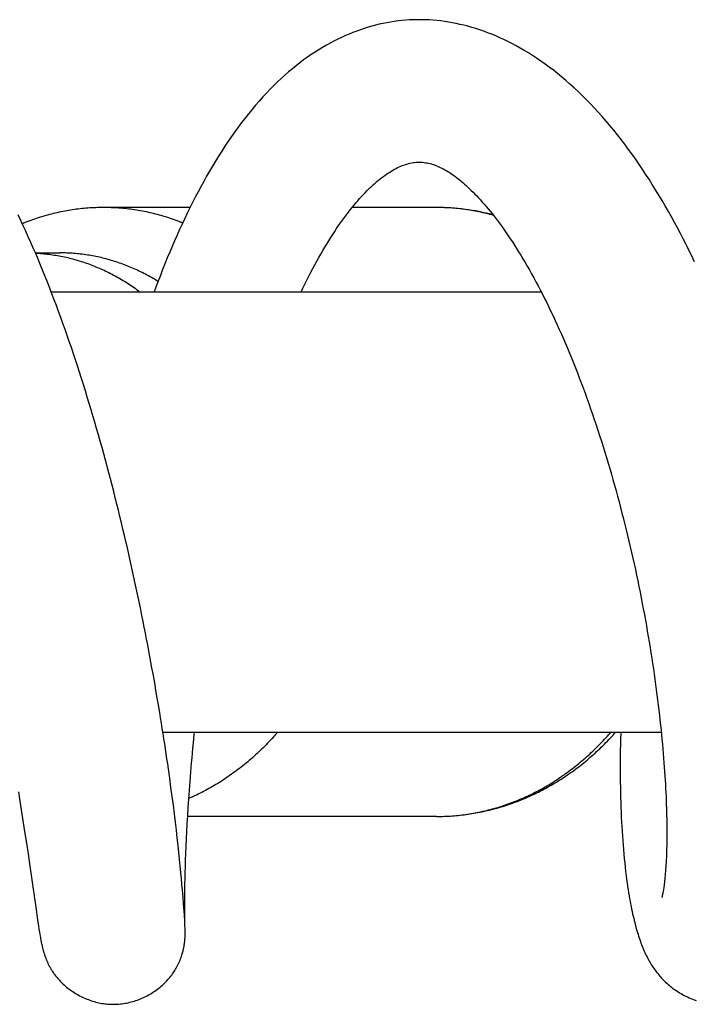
# Model space of a CAD drawing. Header units: millimetres. Extents: x 259 to 1803, y -542 to 1902.
# Tile 62 of 127: x 1589 to 1615, y -64 to -26. Entities that reach past the tile are written whole.
import ezdxf

# ---------------------------------------------------------------- set-up
doc = ezdxf.new("R2010")
doc.units = ezdxf.units.MM
doc.header["$LTSCALE"] = 30.734
doc.layers.get('0').update_dxf_attribs({"linetype": 'CONTINUOUS'})

msp = doc.modelspace()

# ---------------------------------------------------------------- linework, layer by layer
at = {"color": 7, "linetype": 'CONTINUOUS'}
for p, q in [((1595.843, -33.72), (1592.502, -33.72)), ((1605.363, -33.72), (1602.101, -33.72)), ((1589.873, -35.47), (1590.824, -35.47)), ((1590.483, -36.97), (1609.4, -36.97)), ((1594.795, -53.97), (1614.035, -53.97)), ((1595.992, -54.205), (1596.015, -53.97)), ((1595.059, -55.747), (1595.007, -55.379)), ((1595.108, -56.104), (1595.059, -55.747)), ((1595.155, -56.452), (1595.108, -56.104)), ((1589.216, -56.276), (1589.273, -56.625)), ((1595.199, -56.79), (1595.155, -56.452)), ((1589.273, -56.625), (1589.328, -56.967)), ((1589.328, -56.967), (1589.382, -57.304)), ((1595.24, -57.118), (1595.199, -56.79)), ((1589.382, -57.304), (1589.433, -57.633)), ((1595.279, -57.437), (1595.24, -57.118)), ((1595.736, -57.501), (1595.754, -57.192)), ((1605.363, -57.22), (1595.752, -57.22)), ((1589.433, -57.633), (1589.481, -57.949)), ((1595.316, -57.748), (1595.279, -57.437)), ((1595.351, -58.048), (1595.316, -57.748)), ((1595.72, -57.8), (1595.736, -57.501)), ((1589.481, -57.949), (1589.527, -58.25)), ((1595.383, -58.338), (1595.351, -58.048)), ((1595.693, -58.373), (1595.706, -58.091)), ((1595.706, -58.091), (1595.72, -57.8)), ((1589.527, -58.25), (1589.59, -58.669)), ((1595.413, -58.617), (1595.383, -58.338)), ((1595.681, -58.647), (1595.693, -58.373)), ((1589.59, -58.669), (1589.645, -59.046)), ((1595.441, -58.885), (1595.413, -58.617)), ((1595.467, -59.142), (1595.441, -58.885)), ((1595.672, -58.911), (1595.681, -58.647)), ((1589.645, -59.046), (1589.709, -59.485)), ((1595.491, -59.387), (1595.467, -59.142)), ((1595.656, -59.399), (1595.663, -59.162)), ((1595.663, -59.162), (1595.672, -58.911)), ((1595.513, -59.619), (1595.491, -59.387)), ((1595.533, -59.84), (1595.513, -59.619)), ((1595.647, -59.821), (1595.651, -59.619)), ((1595.651, -59.619), (1595.656, -59.399)), ((1589.786, -60.023), (1589.808, -60.177)), ((1595.551, -60.05), (1595.533, -59.84)), ((1595.641, -60.161), (1595.643, -60.001)), ((1595.643, -60.001), (1595.647, -59.821)), ((1589.808, -60.177), (1589.838, -60.388)), ((1595.575, -60.338), (1595.551, -60.05)), ((1595.594, -60.59), (1595.575, -60.338)), ((1595.637, -60.559), (1595.639, -60.373)), ((1595.639, -60.373), (1595.641, -60.161)), ((1595.614, -60.873), (1595.594, -60.59)), ((1595.637, -60.723), (1595.637, -60.559)), ((1595.637, -60.867), (1595.637, -60.723)), ((1589.898, -60.81), (1589.959, -61.227)), ((1595.625, -61.041), (1595.614, -60.865)), ((1595.639, -61.265), (1595.625, -61.031)), ((1595.638, -61.033), (1595.637, -60.867)), ((1595.64, -61.171), (1595.638, -61.033)), ((1595.641, -61.274), (1595.64, -61.164)), ((1589.959, -61.227), (1589.992, -61.443)), ((1589.992, -61.443), (1590.011, -61.569)), ((1595.644, -61.362), (1595.638, -61.252)), ((1595.643, -61.348), (1595.641, -61.258)), ((1595.648, -61.45), (1595.643, -61.359)), ((1595.652, -61.546), (1595.648, -61.448)), ((1595.653, -61.573), (1595.651, -61.533)), ((1590.011, -61.569), (1590.03, -61.685)), ((1590.03, -61.685), (1590.044, -61.767)), ((1590.044, -61.767), (1590.057, -61.844)), ((1590.057, -61.844), (1590.066, -61.894)), ((1590.066, -61.894), (1590.075, -61.942)), ((1595.651, -61.903), (1595.652, -61.881)), ((1595.652, -61.881), (1595.653, -61.86)), ((1595.654, -61.607), (1595.653, -61.567)), ((1595.653, -61.86), (1595.654, -61.841)), ((1595.655, -61.634), (1595.654, -61.606)), ((1595.655, -61.66), (1595.654, -61.626)), ((1595.654, -61.823), (1595.655, -61.806)), ((1595.654, -61.841), (1595.654, -61.823)), ((1595.655, -61.677), (1595.655, -61.66)), ((1595.656, -61.694), (1595.655, -61.677)), ((1595.655, -61.774), (1595.656, -61.76)), ((1595.655, -61.789), (1595.655, -61.774)), ((1595.655, -61.806), (1595.655, -61.789)), ((1595.656, -61.713), (1595.656, -61.694)), ((1595.656, -61.729), (1595.656, -61.713)), ((1595.656, -61.746), (1595.656, -61.729)), ((1595.656, -61.76), (1595.656, -61.746)), ((1590.075, -61.942), (1590.084, -61.989)), ((1590.084, -61.989), (1590.093, -62.035)), ((1590.093, -62.035), (1590.102, -62.08)), ((1590.102, -62.08), (1590.111, -62.124)), ((1590.111, -62.124), (1590.12, -62.167)), ((1590.12, -62.167), (1590.13, -62.21))]:
    msp.add_line(p, q, dxfattribs=at)
for points in [[(1604.692, -26.471), (1604.593, -26.471), (1604.449, -26.475), (1604.305, -26.482), (1604.161, -26.492), (1604.017, -26.505), (1603.873, -26.521), (1603.729, -26.54), (1603.584, -26.562), (1603.44, -26.587), (1603.295, -26.616), (1603.15, -26.648), (1603.005, -26.683), (1602.86, -26.722), (1602.714, -26.764), (1602.569, -26.809), (1602.423, -26.857), (1602.277, -26.909), (1602.132, -26.965), (1601.986, -27.024), (1601.84, -27.086), (1601.693, -27.152), (1601.547, -27.222), (1601.401, -27.296), (1601.254, -27.373), (1601.107, -27.454), (1600.961, -27.539), (1600.814, -27.629), (1600.668, -27.722), (1600.521, -27.818), (1600.375, -27.919), (1600.23, -28.024), (1600.084, -28.133), (1599.94, -28.246), (1599.795, -28.363), (1599.651, -28.484), (1599.508, -28.609), (1599.364, -28.739), (1599.221, -28.873), (1599.078, -29.012), (1598.936, -29.155), (1598.794, -29.303), (1598.654, -29.454), (1598.513, -29.61), (1598.375, -29.77), (1598.237, -29.933), (1598.101, -30.1), (1597.966, -30.27), (1597.833, -30.444), (1597.701, -30.62), (1597.571, -30.799), (1597.443, -30.981), (1597.316, -31.165), (1597.192, -31.352), (1597.069, -31.541), (1596.948, -31.732), (1596.828, -31.925), (1596.711, -32.12), (1596.595, -32.317), (1596.482, -32.515), (1596.37, -32.715), (1596.26, -32.915), (1596.152, -33.117), (1596.046, -33.32), (1595.941, -33.525), (1595.838, -33.73), (1595.737, -33.938), (1595.637, -34.147), (1595.538, -34.358), (1595.44, -34.571), (1595.343, -34.786), (1595.247, -35.002), (1595.153, -35.221), (1595.059, -35.441), (1594.967, -35.663), (1594.876, -35.887), (1594.786, -36.111), (1594.697, -36.338), (1594.609, -36.565), (1594.523, -36.794), (1594.458, -36.97)], [(1614.773, -34.719), (1614.66, -34.505), (1614.545, -34.292), (1614.428, -34.08), (1614.31, -33.869), (1614.19, -33.659), (1614.068, -33.45), (1613.944, -33.242), (1613.818, -33.035), (1613.69, -32.83), (1613.562, -32.627), (1613.431, -32.427), (1613.3, -32.229), (1613.167, -32.034), (1613.034, -31.841), (1612.898, -31.651), (1612.762, -31.464), (1612.624, -31.279), (1612.484, -31.096), (1612.342, -30.915), (1612.198, -30.736), (1612.053, -30.56), (1611.905, -30.385), (1611.755, -30.213), (1611.604, -30.044), (1611.451, -29.878), (1611.297, -29.716), (1611.142, -29.556), (1610.985, -29.4), (1610.828, -29.248), (1610.669, -29.1), (1610.51, -28.956), (1610.35, -28.816), (1610.19, -28.68), (1610.029, -28.549), (1609.869, -28.422), (1609.708, -28.299), (1609.547, -28.181), (1609.386, -28.067), (1609.225, -27.957), (1609.065, -27.852), (1608.905, -27.752), (1608.746, -27.656), (1608.588, -27.564), (1608.43, -27.477), (1608.272, -27.393), (1608.115, -27.314), (1607.957, -27.238), (1607.801, -27.166), (1607.644, -27.098), (1607.489, -27.034), (1607.333, -26.973), (1607.179, -26.916), (1607.025, -26.863), (1606.871, -26.813), (1606.719, -26.767), (1606.567, -26.725), (1606.415, -26.686), (1606.265, -26.65), (1606.115, -26.618), (1605.965, -26.589), (1605.817, -26.563), (1605.669, -26.54), (1605.521, -26.521), (1605.375, -26.505), (1605.229, -26.492), (1605.083, -26.482), (1604.938, -26.475), (1604.794, -26.472), (1604.692, -26.471)], [(1600.134, -36.97), (1600.199, -36.835), (1600.276, -36.676), (1600.353, -36.52), (1600.431, -36.367), (1600.508, -36.217), (1600.585, -36.07), (1600.662, -35.926), (1600.739, -35.786), (1600.815, -35.649), (1600.892, -35.515), (1600.968, -35.383), (1601.044, -35.254), (1601.12, -35.128), (1601.197, -35.004), (1601.273, -34.882), (1601.35, -34.762), (1601.427, -34.645), (1601.503, -34.531), (1601.58, -34.419), (1601.656, -34.31), (1601.732, -34.204), (1601.807, -34.101), (1601.882, -34.001), (1601.956, -33.903), (1602.03, -33.808), (1602.104, -33.716), (1602.177, -33.627), (1602.249, -33.541), (1602.321, -33.457), (1602.392, -33.377), (1602.463, -33.299), (1602.533, -33.224), (1602.601, -33.151), (1602.669, -33.082), (1602.736, -33.015), (1602.801, -32.952), (1602.866, -32.891), (1602.93, -32.832), (1602.993, -32.776), (1603.056, -32.721), (1603.119, -32.668), (1603.183, -32.617), (1603.246, -32.567), (1603.309, -32.519), (1603.371, -32.474), (1603.433, -32.431), (1603.494, -32.389), (1603.555, -32.35), (1603.615, -32.312), (1603.676, -32.277), (1603.736, -32.243), (1603.796, -32.211), (1603.856, -32.181), (1603.916, -32.152), (1603.976, -32.126), (1604.036, -32.102), (1604.095, -32.079), (1604.155, -32.059), (1604.214, -32.041), (1604.273, -32.025), (1604.332, -32.01), (1604.391, -31.998), (1604.451, -31.988), (1604.511, -31.981), (1604.573, -31.975), (1604.638, -31.972), (1604.693, -31.971)], [(1604.693, -31.971), (1604.749, -31.972), (1604.814, -31.975), (1604.876, -31.981), (1604.937, -31.989), (1604.996, -31.998), (1605.054, -32.01), (1605.111, -32.023), (1605.167, -32.039), (1605.224, -32.056), (1605.28, -32.075), (1605.336, -32.096), (1605.393, -32.118), (1605.449, -32.143), (1605.506, -32.169), (1605.564, -32.198), (1605.621, -32.228), (1605.678, -32.259), (1605.734, -32.292), (1605.79, -32.325), (1605.845, -32.36), (1605.901, -32.397), (1605.956, -32.435), (1606.013, -32.474), (1606.071, -32.516), (1606.129, -32.56), (1606.189, -32.607), (1606.249, -32.655), (1606.31, -32.705), (1606.373, -32.758), (1606.437, -32.814), (1606.501, -32.872), (1606.567, -32.932), (1606.633, -32.995), (1606.701, -33.06), (1606.77, -33.128), (1606.839, -33.199), (1606.91, -33.272), (1606.981, -33.348), (1607.053, -33.427), (1607.126, -33.508), (1607.2, -33.592), (1607.274, -33.679), (1607.35, -33.768), (1607.425, -33.86), (1607.502, -33.955), (1607.579, -34.053), (1607.657, -34.154), (1607.735, -34.257), (1607.813, -34.362), (1607.891, -34.47), (1607.969, -34.58), (1608.048, -34.692), (1608.127, -34.807), (1608.206, -34.925), (1608.286, -35.045), (1608.366, -35.169), (1608.447, -35.295), (1608.528, -35.425), (1608.61, -35.559), (1608.693, -35.696), (1608.776, -35.836), (1608.86, -35.98), (1608.944, -36.126), (1609.028, -36.276), (1609.112, -36.429), (1609.196, -36.584), (1609.28, -36.741), (1609.364, -36.9), (1609.447, -37.062), (1609.53, -37.225), (1609.613, -37.391), (1609.695, -37.559), (1609.777, -37.729), (1609.859, -37.9), (1609.94, -38.074), (1610.02, -38.249), (1610.1, -38.427), (1610.18, -38.605), (1610.259, -38.786), (1610.337, -38.968), (1610.415, -39.151), (1610.492, -39.337), (1610.569, -39.524), (1610.645, -39.713), (1610.721, -39.903), (1610.796, -40.096), (1610.871, -40.29), (1610.945, -40.486), (1611.019, -40.683), (1611.093, -40.882), (1611.165, -41.083), (1611.237, -41.285), (1611.309, -41.489), (1611.38, -41.693), (1611.45, -41.899), (1611.519, -42.106), (1611.588, -42.315), (1611.656, -42.524), (1611.723, -42.734), (1611.789, -42.944), (1611.855, -43.156), (1611.919, -43.368), (1611.983, -43.581), (1612.046, -43.794), (1612.108, -44.007), (1612.169, -44.221), (1612.23, -44.435), (1612.289, -44.649), (1612.348, -44.864), (1612.405, -45.08), (1612.462, -45.296), (1612.518, -45.512), (1612.574, -45.729), (1612.628, -45.947), (1612.682, -46.165), (1612.735, -46.383), (1612.787, -46.601), (1612.838, -46.82), (1612.889, -47.039), (1612.938, -47.258), (1612.987, -47.477), (1613.034, -47.696), (1613.081, -47.914), (1613.127, -48.132), (1613.172, -48.35), (1613.216, -48.566), (1613.259, -48.783), (1613.301, -48.998), (1613.342, -49.213), (1613.382, -49.427), (1613.421, -49.641), (1613.459, -49.853), (1613.496, -50.065), (1613.532, -50.275), (1613.567, -50.485), (1613.602, -50.694), (1613.635, -50.901), (1613.668, -51.108), (1613.699, -51.314), (1613.73, -51.519), (1613.759, -51.723), (1613.788, -51.926), (1613.816, -52.127), (1613.843, -52.328), (1613.869, -52.527), (1613.894, -52.725), (1613.919, -52.922), (1613.942, -53.117), (1613.964, -53.311), (1613.986, -53.503), (1614.007, -53.693), (1614.026, -53.882), (1614.045, -54.069), (1614.063, -54.254), (1614.08, -54.436), (1614.096, -54.617), (1614.112, -54.795), (1614.126, -54.971), (1614.14, -55.145), (1614.152, -55.316), (1614.164, -55.485), (1614.175, -55.652), (1614.185, -55.816), (1614.195, -55.978), (1614.203, -56.137), (1614.211, -56.295), (1614.218, -56.45), (1614.225, -56.604), (1614.23, -56.755), (1614.235, -56.903), (1614.239, -57.05), (1614.243, -57.193), (1614.246, -57.334), (1614.248, -57.472), (1614.249, -57.608), (1614.25, -57.74), (1614.25, -57.87), (1614.25, -57.997), (1614.248, -58.12), (1614.247, -58.241), (1614.245, -58.359), (1614.242, -58.473), (1614.239, -58.583), (1614.235, -58.691), (1614.231, -58.795), (1614.226, -58.895), (1614.221, -58.992), (1614.216, -59.085), (1614.21, -59.175), (1614.204, -59.262), (1614.198, -59.345), (1614.191, -59.425), (1614.185, -59.502), (1614.178, -59.575), (1614.17, -59.644), (1614.163, -59.709), (1614.156, -59.771), (1614.149, -59.829), (1614.142, -59.883)], [(1595.007, -55.379), (1594.98, -55.192), (1594.952, -55.002), (1594.924, -54.81), (1594.895, -54.616), (1594.865, -54.42), (1594.835, -54.222), (1594.803, -54.022), (1594.772, -53.82), (1594.739, -53.616), (1594.706, -53.41), (1594.672, -53.203), (1594.637, -52.994), (1594.602, -52.784), (1594.566, -52.572), (1594.529, -52.359), (1594.492, -52.144), (1594.454, -51.928), (1594.415, -51.71), (1594.375, -51.491), (1594.335, -51.271), (1594.294, -51.049), (1594.252, -50.826), (1594.21, -50.602), (1594.166, -50.376), (1594.122, -50.149), (1594.077, -49.921), (1594.032, -49.691), (1593.985, -49.46), (1593.938, -49.228), (1593.89, -48.995), (1593.841, -48.761), (1593.792, -48.525), (1593.741, -48.289), (1593.69, -48.052), (1593.638, -47.814), (1593.586, -47.575), (1593.532, -47.336), (1593.478, -47.095), (1593.423, -46.855), (1593.368, -46.614), (1593.311, -46.373), (1593.254, -46.131), (1593.196, -45.889), (1593.138, -45.648), (1593.079, -45.406), (1593.019, -45.164), (1592.958, -44.922), (1592.897, -44.68), (1592.835, -44.438), (1592.772, -44.196), (1592.708, -43.954), (1592.644, -43.712), (1592.578, -43.469), (1592.512, -43.226), (1592.445, -42.983), (1592.377, -42.739), (1592.308, -42.496), (1592.239, -42.252), (1592.168, -42.009), (1592.097, -41.765), (1592.025, -41.522), (1591.952, -41.28), (1591.878, -41.038), (1591.804, -40.796), (1591.729, -40.555), (1591.653, -40.314), (1591.576, -40.074), (1591.499, -39.835), (1591.42, -39.597), (1591.342, -39.36), (1591.262, -39.124), (1591.182, -38.889), (1591.101, -38.656), (1591.019, -38.423), (1590.937, -38.192), (1590.854, -37.961), (1590.77, -37.732), (1590.686, -37.505), (1590.6, -37.278), (1590.514, -37.052), (1590.427, -36.828), (1590.339, -36.604), (1590.25, -36.381), (1590.161, -36.159), (1590.07, -35.938), (1589.978, -35.718), (1589.885, -35.499), (1589.792, -35.282), (1589.697, -35.065), (1589.601, -34.85), (1589.505, -34.637), (1589.408, -34.425), (1589.309, -34.215), (1589.21, -34.006)], [(1615.32, -35.811), (1615.213, -35.59), (1615.104, -35.369), (1614.995, -35.151), (1614.885, -34.934), (1614.773, -34.719)], [(1595.754, -57.192), (1595.774, -56.875), (1595.784, -56.712), (1595.795, -56.548), (1595.807, -56.381), (1595.819, -56.211), (1595.832, -56.039), (1595.845, -55.865), (1595.859, -55.689), (1595.874, -55.51), (1595.889, -55.329), (1595.904, -55.147), (1595.921, -54.962), (1595.938, -54.775), (1595.955, -54.587), (1595.973, -54.397), (1595.992, -54.205)], [(1612.47, -53.97), (1612.469, -54.017), (1612.463, -54.232), (1612.458, -54.446), (1612.454, -54.659), (1612.451, -54.869), (1612.45, -55.078), (1612.449, -55.284), (1612.449, -55.489), (1612.45, -55.692), (1612.452, -55.893), (1612.455, -56.092), (1612.458, -56.289), (1612.463, -56.484), (1612.469, -56.677), (1612.475, -56.868), (1612.483, -57.056), (1612.491, -57.243), (1612.5, -57.428), (1612.51, -57.611), (1612.521, -57.792), (1612.533, -57.972), (1612.546, -58.149), (1612.559, -58.326), (1612.574, -58.5), (1612.589, -58.673), (1612.606, -58.843), (1612.623, -59.012), (1612.641, -59.178), (1612.66, -59.341), (1612.68, -59.499), (1612.699, -59.649), (1612.718, -59.788), (1612.737, -59.92), (1612.756, -60.045), (1612.775, -60.163), (1612.794, -60.278), (1612.813, -60.388), (1612.832, -60.495), (1612.852, -60.598), (1612.871, -60.697), (1612.89, -60.794), (1612.91, -60.887), (1612.93, -60.978), (1612.95, -61.066), (1612.97, -61.152), (1612.99, -61.236), (1613.01, -61.317), (1613.031, -61.396), (1613.051, -61.474), (1613.072, -61.549), (1613.094, -61.624), (1613.115, -61.696), (1613.137, -61.767), (1613.159, -61.837), (1613.182, -61.906), (1613.205, -61.973), (1613.228, -62.04), (1613.252, -62.105), (1613.276, -62.168), (1613.3, -62.231), (1613.325, -62.293), (1613.351, -62.354), (1613.377, -62.413), (1613.403, -62.472), (1613.43, -62.53), (1613.457, -62.586), (1613.485, -62.642), (1613.513, -62.696), (1613.542, -62.75), (1613.572, -62.803), (1613.601, -62.854), (1613.632, -62.905), (1613.663, -62.956), (1613.695, -63.005), (1613.728, -63.054), (1613.761, -63.102), (1613.795, -63.15), (1613.829, -63.196), (1613.864, -63.242), (1613.899, -63.286), (1613.935, -63.33), (1613.971, -63.372), (1614.008, -63.414), (1614.046, -63.456), (1614.084, -63.496), (1614.123, -63.536), (1614.163, -63.576), (1614.204, -63.615), (1614.246, -63.654), (1614.289, -63.693), (1614.334, -63.731), (1614.379, -63.769), (1614.427, -63.806), (1614.475, -63.844), (1614.525, -63.88), (1614.577, -63.917), (1614.63, -63.953), (1614.685, -63.989), (1614.741, -64.024), (1614.799, -64.058), (1614.858, -64.091), (1614.919, -64.124), (1614.981, -64.155), (1615.044, -64.186), (1615.109, -64.215), (1615.175, -64.243), (1615.241, -64.27), (1615.308, -64.295), (1615.376, -64.318)], [(1589.709, -59.485), (1589.775, -59.942), (1589.786, -60.023)], [(1614.142, -59.883), (1614.135, -59.933), (1614.128, -59.979), (1614.122, -60.021), (1614.115, -60.061), (1614.109, -60.097), (1614.103, -60.13), (1614.098, -60.16), (1614.092, -60.188), (1614.087, -60.213), (1614.083, -60.236), (1614.078, -60.256), (1614.074, -60.274), (1614.07, -60.291), (1614.067, -60.305), (1614.064, -60.317), (1614.061, -60.327), (1614.059, -60.336), (1614.057, -60.343), (1614.055, -60.348), (1614.055, -60.35)], [(1589.838, -60.388), (1589.847, -60.455), (1589.898, -60.81)], [(1592.885, -64.47), (1592.926, -64.47), (1592.984, -64.468), (1593.041, -64.465), (1593.1, -64.461), (1593.158, -64.456), (1593.217, -64.449), (1593.276, -64.441), (1593.335, -64.431), (1593.395, -64.42), (1593.454, -64.408), (1593.514, -64.394), (1593.574, -64.379), (1593.633, -64.363), (1593.693, -64.345), (1593.752, -64.326), (1593.811, -64.305), (1593.87, -64.283), (1593.929, -64.26), (1593.987, -64.235), (1594.045, -64.21), (1594.102, -64.182), (1594.159, -64.154), (1594.216, -64.124), (1594.271, -64.094), (1594.326, -64.062), (1594.38, -64.029), (1594.433, -63.995), (1594.485, -63.96), (1594.537, -63.923), (1594.587, -63.886), (1594.636, -63.848), (1594.685, -63.81), (1594.732, -63.77), (1594.778, -63.73), (1594.823, -63.688), (1594.866, -63.647), (1594.908, -63.605), (1594.949, -63.562), (1594.989, -63.518), (1595.027, -63.475), (1595.065, -63.43), (1595.101, -63.386), (1595.135, -63.341), (1595.168, -63.297), (1595.198, -63.253), (1595.228, -63.209), (1595.256, -63.165), (1595.284, -63.119), (1595.312, -63.072), (1595.339, -63.024), (1595.365, -62.973), (1595.391, -62.922), (1595.415, -62.869), (1595.438, -62.817), (1595.46, -62.764), (1595.481, -62.712), (1595.499, -62.66), (1595.516, -62.611), (1595.531, -62.566), (1595.543, -62.523), (1595.555, -62.484), (1595.565, -62.447), (1595.573, -62.412), (1595.581, -62.379), (1595.588, -62.348), (1595.595, -62.319), (1595.601, -62.291), (1595.606, -62.264), (1595.611, -62.238), (1595.615, -62.213), (1595.619, -62.19), (1595.622, -62.167), (1595.626, -62.145), (1595.629, -62.125), (1595.631, -62.104), (1595.634, -62.085), (1595.636, -62.066), (1595.638, -62.049), (1595.64, -62.031), (1595.642, -62.015), (1595.643, -61.998), (1595.645, -61.983), (1595.646, -61.968), (1595.647, -61.954), (1595.648, -61.94), (1595.649, -61.927), (1595.651, -61.903)], [(1590.13, -62.21), (1590.135, -62.231), (1590.14, -62.252), (1590.145, -62.273), (1590.15, -62.294), (1590.155, -62.316), (1590.161, -62.337), (1590.167, -62.359), (1590.173, -62.38), (1590.179, -62.402), (1590.185, -62.424), (1590.191, -62.446), (1590.198, -62.468), (1590.205, -62.49), (1590.212, -62.513), (1590.219, -62.536), (1590.227, -62.559), (1590.234, -62.582), (1590.243, -62.606), (1590.251, -62.63), (1590.26, -62.654), (1590.269, -62.678), (1590.278, -62.701), (1590.287, -62.725), (1590.297, -62.749), (1590.307, -62.772), (1590.317, -62.796), (1590.327, -62.82), (1590.338, -62.843), (1590.349, -62.868), (1590.36, -62.892), (1590.372, -62.916), (1590.384, -62.941), (1590.397, -62.966), (1590.41, -62.992), (1590.424, -63.017), (1590.438, -63.043), (1590.453, -63.069), (1590.469, -63.096), (1590.485, -63.123), (1590.502, -63.151), (1590.52, -63.18), (1590.54, -63.209), (1590.56, -63.239), (1590.581, -63.27), (1590.604, -63.302), (1590.628, -63.334), (1590.653, -63.367), (1590.68, -63.401), (1590.708, -63.435), (1590.737, -63.47), (1590.769, -63.506), (1590.802, -63.542), (1590.836, -63.579), (1590.873, -63.617), (1590.911, -63.654), (1590.95, -63.692), (1590.991, -63.729), (1591.034, -63.767), (1591.078, -63.804), (1591.123, -63.841), (1591.17, -63.877), (1591.218, -63.913), (1591.267, -63.947), (1591.317, -63.982), (1591.368, -64.015), (1591.42, -64.047), (1591.473, -64.079), (1591.526, -64.109), (1591.581, -64.139), (1591.636, -64.167), (1591.692, -64.194), (1591.748, -64.22), (1591.805, -64.245), (1591.862, -64.269), (1591.92, -64.291), (1591.978, -64.312), (1592.036, -64.332), (1592.094, -64.35), (1592.152, -64.367), (1592.211, -64.383), (1592.269, -64.397), (1592.328, -64.411), (1592.386, -64.422), (1592.444, -64.433), (1592.502, -64.442), (1592.56, -64.45), (1592.618, -64.456), (1592.675, -64.462), (1592.732, -64.466), (1592.789, -64.468), (1592.846, -64.47), (1592.885, -64.47)]]:
    msp.add_lwpolyline(points, dxfattribs=at)
msp.add_arc((1605.359, -42.332), 8.612, 75.3409, 89.97, dxfattribs=at)
for points, knots in [([(1592.502, -33.72), (1592.402, -33.72), (1592.201, -33.724), (1591.902, -33.741), (1591.602, -33.769), (1591.304, -33.808), (1591.007, -33.858), (1590.711, -33.919), (1590.417, -33.991), (1590.125, -34.074), (1589.835, -34.167), (1589.583, -34.259), (1589.429, -34.32), (1589.37, -34.344)], [0, 0, 0, 0, 0.093371, 0.186784, 0.280275, 0.373889, 0.467658, 0.561628, 0.655829, 0.750305, 0.84508, 0.940201, 1, 1, 1, 1]), ([(1595.558, -34.314), (1595.524, -34.3), (1595.394, -34.25), (1595.168, -34.167), (1594.878, -34.074), (1594.586, -33.991), (1594.292, -33.919), (1593.996, -33.858), (1593.699, -33.808), (1593.401, -33.769), (1593.101, -33.741), (1592.802, -33.724), (1592.602, -33.72), (1592.502, -33.72)], [0, 0, 0, 0, 0.03549, 0.13307, 0.230296, 0.327215, 0.423851, 0.520251, 0.616444, 0.712478, 0.808387, 0.904214, 1, 1, 1, 1]), ([(1594.607, -36.572), (1594.545, -36.534), (1594.405, -36.45), (1594.181, -36.325), (1593.936, -36.2), (1593.688, -36.084), (1593.437, -35.979), (1593.184, -35.882), (1592.928, -35.796), (1592.67, -35.72), (1592.409, -35.653), (1592.148, -35.597), (1591.885, -35.551), (1591.62, -35.515), (1591.355, -35.489), (1591.09, -35.474), (1590.913, -35.47), (1590.824, -35.47)], [0, 0, 0, 0, 0.054298, 0.123498, 0.192351, 0.260877, 0.329096, 0.397031, 0.464706, 0.532146, 0.599377, 0.666429, 0.733328, 0.800104, 0.866788, 0.933409, 1, 1, 1, 1]), ([(1599.227, -53.971), (1599.173, -54.032), (1599.046, -54.175), (1598.841, -54.394), (1598.61, -54.625), (1598.374, -54.848), (1598.131, -55.062), (1597.884, -55.266), (1597.631, -55.462), (1597.374, -55.647), (1597.112, -55.824), (1596.845, -55.99), (1596.574, -56.146), (1596.3, -56.292), (1596.041, -56.419), (1595.872, -56.495), (1595.797, -56.528)], [0, 0, 0, 0, 0.056798, 0.132974, 0.208699, 0.283995, 0.358848, 0.433282, 0.507287, 0.580889, 0.654083, 0.726898, 0.799333, 0.87142, 0.943161, 1, 1, 1, 1]), ([(1605.363, -57.22), (1605.464, -57.22), (1605.667, -57.217), (1605.971, -57.201), (1606.274, -57.174), (1606.577, -57.136), (1606.878, -57.087), (1607.179, -57.028), (1607.478, -56.958), (1607.775, -56.877), (1608.07, -56.785), (1608.363, -56.683), (1608.653, -56.571), (1608.941, -56.447), (1609.225, -56.314), (1609.506, -56.17), (1609.784, -56.016), (1610.057, -55.852), (1610.327, -55.678), (1610.591, -55.494), (1610.852, -55.3), (1611.107, -55.097), (1611.357, -54.884), (1611.601, -54.663), (1611.839, -54.432), (1612.064, -54.201), (1612.206, -54.045), (1612.273, -53.971)], [0, 0, 0, 0, 0.038622, 0.077264, 0.11594, 0.154682, 0.193495, 0.232385, 0.271383, 0.310517, 0.349768, 0.38915, 0.428739, 0.468477, 0.508374, 0.548507, 0.588834, 0.629343, 0.670094, 0.711083, 0.752269, 0.793688, 0.835381, 0.877277, 0.919389, 0.961799, 1, 1, 1, 1])]:
    msp.add_open_spline(points, degree=3, knots=knots, dxfattribs=at)
at = {"color": 9, "linetype": 'CONTINUOUS'}
for points, knots in [([(1607.554, -34.022), (1607.467, -33.997), (1607.283, -33.949), (1606.999, -33.886), (1606.704, -33.83), (1606.407, -33.786), (1606.11, -33.753), (1605.811, -33.731), (1605.562, -33.722), (1605.413, -33.72), (1605.363, -33.72)], [0, 0, 0, 0, 0.122081, 0.257768, 0.393146, 0.528269, 0.663193, 0.797973, 0.932667, 1, 1, 1, 1]), ([(1589.877, -35.479), (1589.941, -35.482), (1590.093, -35.492), (1590.334, -35.515), (1590.598, -35.551), (1590.862, -35.597), (1591.123, -35.653), (1591.383, -35.72), (1591.642, -35.796), (1591.898, -35.882), (1592.151, -35.979), (1592.402, -36.084), (1592.65, -36.2), (1592.895, -36.325), (1593.136, -36.46), (1593.374, -36.603), (1593.607, -36.756), (1593.783, -36.88), (1593.882, -36.953), (1593.905, -36.97)], [0, 0, 0, 0, 0.044229, 0.105282, 0.16642, 0.227671, 0.289061, 0.350616, 0.412362, 0.474323, 0.536522, 0.598981, 0.66172, 0.72476, 0.788117, 0.851807, 0.915846, 0.980245, 1, 1, 1, 1]), ([(1605.363, -57.22), (1605.413, -57.22), (1605.562, -57.219), (1605.811, -57.21), (1606.11, -57.188), (1606.407, -57.155), (1606.704, -57.111), (1606.999, -57.055), (1607.293, -56.989), (1607.585, -56.913), (1607.875, -56.825), (1608.162, -56.727), (1608.447, -56.618), (1608.729, -56.498), (1609.008, -56.369), (1609.284, -56.229), (1609.555, -56.079), (1609.823, -55.919), (1610.087, -55.749), (1610.346, -55.569), (1610.6, -55.38), (1610.85, -55.182), (1611.094, -54.974), (1611.333, -54.758), (1611.566, -54.532), (1611.794, -54.299), (1611.967, -54.11), (1612.064, -53.999), (1612.088, -53.971)], [0, 0, 0, 0, 0.019389, 0.058176, 0.096987, 0.13584, 0.17475, 0.213733, 0.252806, 0.291982, 0.331278, 0.370706, 0.41028, 0.450013, 0.489917, 0.530003, 0.570281, 0.610762, 0.651452, 0.692361, 0.733494, 0.774858, 0.816457, 0.858295, 0.900376, 0.942701, 0.98527, 1, 1, 1, 1])]:
    msp.add_open_spline(points, degree=3, knots=knots, dxfattribs=at)

doc.saveas('drawing.dxf')
